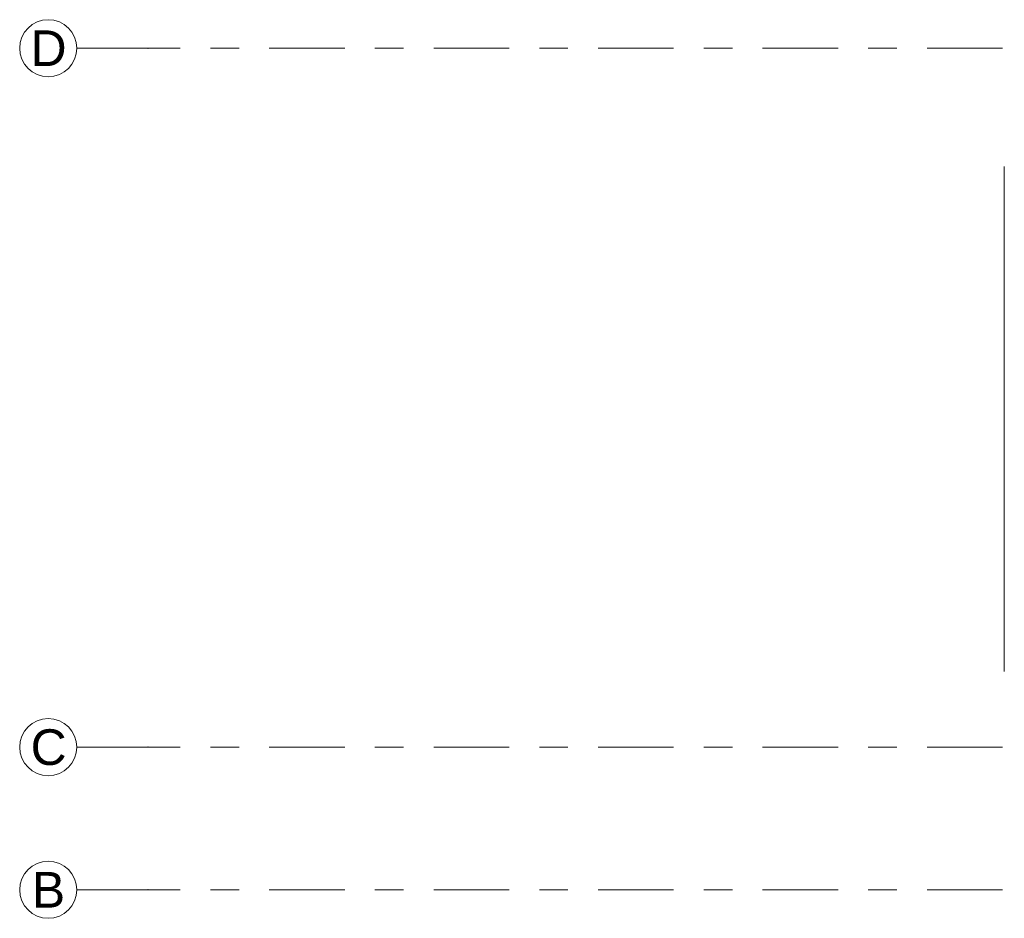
# Model space of a CAD drawing. Header units: metres. Extents: x -3.6 to 85.2, y -11 to 16.8.
# Tile 20 of 256: x -3.6 to -0.2, y 5.2 to 8.4. Entities that reach past the tile are written whole.
import ezdxf

# ---------------------------------------------------------------- set-up
doc = ezdxf.new("R2010")
doc.units = ezdxf.units.M
doc.header["$MEASUREMENT"] = 0
doc.linetypes.add('Strichlinie doppelt', pattern=[0.546806, 0.264583, -0.105833, 0.070556, -0.105833])
doc.layers.add('451 - Universal.Achsen Raster', color=7, linetype='Continuous')
doc.layers.add('604 - Struktur.Wand Aussen', color=7, linetype='Continuous')
doc.styles.add('ERSTELLTER_STIL_2', font='txt')

msp = doc.modelspace()

# ---------------------------------------------------------------- linework, layer by layer
at = {"layer": '451 - Universal.Achsen Raster', "color": 160, "linetype": 'Strichlinie doppelt', "lineweight": 9, "true_color": 0x3232ff}
for p, q in [((-3.175, 8.3), (-3.425, 8.3)), ((64.935, 8.3), (-3.175, 8.3)), ((-3.175, 5.85), (-3.425, 5.85)), ((64.935, 5.85), (-3.175, 5.85)), ((-3.175, 5.35), (-3.425, 5.35)), ((64.935, 5.35), (-3.175, 5.35))]:
    msp.add_line(p, q, dxfattribs=at)
at = {"layer": '451 - Universal.Achsen Raster', "color": 160, "linetype": 'Continuous', "lineweight": 9, "true_color": 0x3232ff}
for centre in [(-3.525, 8.3), (-3.525, 5.85), (-3.525, 5.35)]:
    msp.add_circle(centre, 0.1, dxfattribs=at)
at = {"layer": '451 - Universal.Achsen Raster', "color": 160, "linetype": 'Strichlinie doppelt', "lineweight": 9, "true_color": 0x3232ff}
for p in [(-3.175, 8.3), (-3.175, 8.3), (-3.175, 5.85), (-3.175, 5.85), (-3.175, 5.35), (-3.175, 5.35)]:
    msp.add_point(p, dxfattribs=at)
at = {"layer": '604 - Struktur.Wand Aussen', "color": 7, "linetype": 'Continuous', "lineweight": 13}
msp.add_line((-0.175, 7.885), (-0.175, 6.115), dxfattribs=at)

# ---------------------------------------------------------------- texts
at = {"layer": '451 - Universal.Achsen Raster', "color": 160, "lineweight": 9, "true_color": 0x3232ff, "char_height": 0.125, "attachment_point": 1, "style": 'ERSTELLTER_STIL_2'}
for s, insert in [('\\A1;{\\pql;\\pt0;\\fArial|b0|i0|c0|p38;D}', (-3.5867, 8.3625)), ('\\A1;{\\pql;\\pt0;\\fArial|b0|i0|c0|p38;C}', (-3.5867, 5.9125)), ('\\A1;{\\pql;\\pt0;\\fArial|b0|i0|c0|p38;B}', (-3.5821, 5.4125))]:
    msp.add_mtext(s, dxfattribs=dict(at, insert=insert))

doc.saveas('drawing.dxf')
